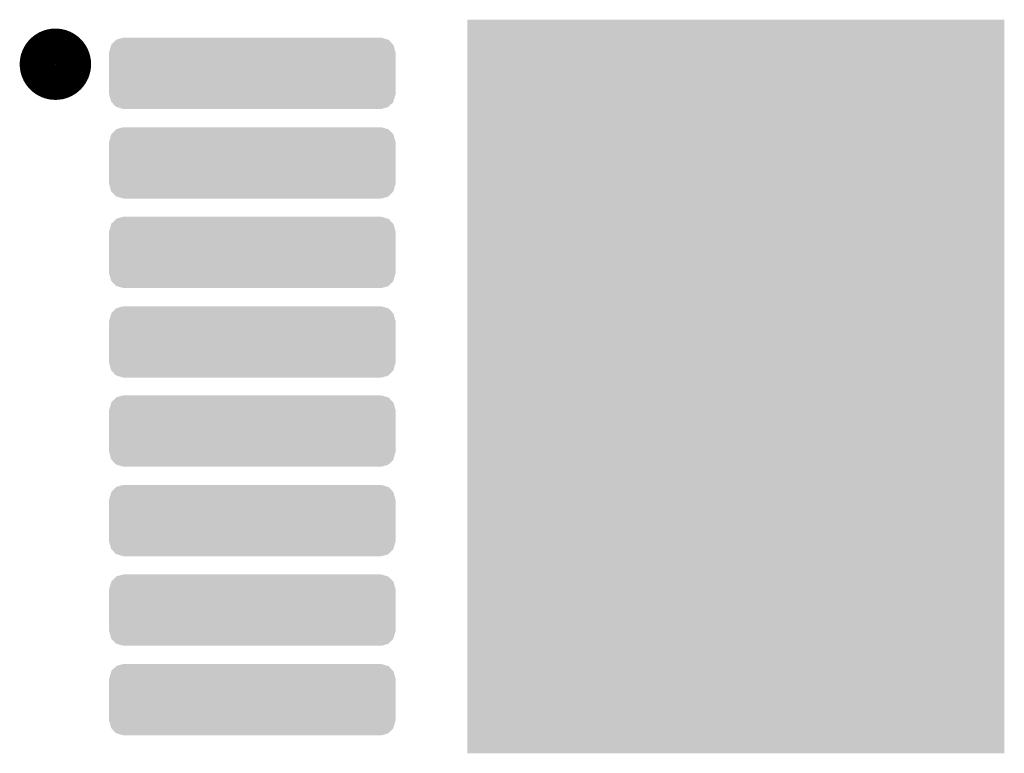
# Model space of a CAD drawing. Extents: x -1.3 to 24.2, y -3.9 to 39.3.
# Tile 28 of 38: x 7.4 to 12.9, y 24 to 28.1. Entities that reach past the tile are written whole.
import ezdxf

# ---------------------------------------------------------------- set-up
doc = ezdxf.new("R2010")
doc.units = 0
doc.layers.get('0').update_dxf_attribs({"linetype": 'CONTINUOUS'})
doc.layers.add('SOLIDSWITCH_7_CLICK_V100_GTO', color=14, linetype='CONTINUOUS')
doc.layers.add('SOLIDSWITCH_7_CLICK_V100_GTS', color=12, linetype='CONTINUOUS')

# ---------------------------------------------------------------- blocks, each defined once
blk = doc.blocks.new('CUSTOM_81')
for points in [[(-0.787266, 0.160812), (-0.7603, 0.187166), (0.786276, 0.160812), (0.76133, 0.187166)], [(-0.7603, 0.187166), (-0.758658, 0.18877), (0.76133, 0.187166), (0.75592, 0.18877)], [(-0.758658, 0.18877), (-0.72009, 0.19939), (0.75592, 0.18877), (0.72009, 0.19939)], [(-0.8001, -0.11938), (-0.8001, 0.11938), (0.8001, -0.11938), (0.8001, 0.11938)], [(-0.79883, 0.11938), (-0.78802, 0.158112), (0.79883, 0.11938), (0.78883, 0.158112)], [(-0.78802, 0.158112), (-0.787266, 0.160812), (0.78883, 0.158112), (0.786276, 0.160812)], [(-0.78883, -0.158112), (-0.79883, -0.11938), (0.788018, -0.158112), (0.79883, -0.11938)], [(-0.786274, -0.160812), (-0.78883, -0.158112), (0.787266, -0.160812), (0.788018, -0.158112)], [(-0.76133, -0.187166), (-0.786274, -0.160812), (0.760298, -0.187166), (0.787266, -0.160812)], [(-0.755918, -0.18877), (-0.76133, -0.187166), (0.758658, -0.18877), (0.760298, -0.187166)], [(-0.72009, -0.19939), (-0.755918, -0.18877), (0.72009, -0.19939), (0.758658, -0.18877)]]:
    blk.add_solid(points)
blk = doc.blocks.new('RECTANGLE_82')
blk.add_solid([(1.49987, 2.04978), (1.49987, -2.04978), (-1.49987, 2.04978), (-1.49987, -2.04978)])

msp = doc.modelspace()

# ---------------------------------------------------------------- linework, layer by layer
at = {"layer": 'SOLIDSWITCH_7_CLICK_V100_GTO', "const_width": 0.20066}
msp.add_lwpolyline([(7.5311, 27.88666, 1), (7.72922, 27.88666, 1)], format="xyb", close=True, dxfattribs=at)

# ---------------------------------------------------------------- block references
at = {"layer": 'SOLIDSWITCH_7_CLICK_V100_GTS'}
for name, p in [('RECTANGLE_82', (11.43, 26.0858)), ('CUSTOM_81', (8.72998, 27.83586)), ('CUSTOM_81', (8.72998, 27.33548)), ('CUSTOM_81', (8.72998, 26.8351)), ('CUSTOM_81', (8.72998, 26.33472)), ('CUSTOM_81', (8.72998, 25.83688)), ('CUSTOM_81', (8.72998, 25.3365)), ('CUSTOM_81', (8.72998, 24.83612)), ('CUSTOM_81', (8.72998, 24.33574))]:
    msp.add_blockref(name, p, dxfattribs=at)

doc.saveas('drawing.dxf')
